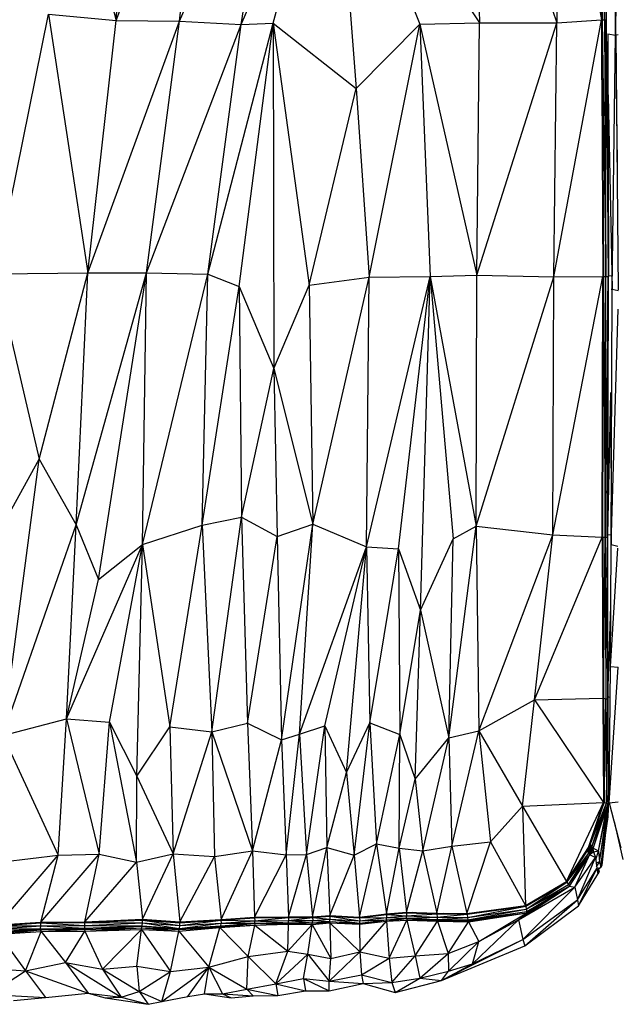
# Model space of a CAD drawing. Header units: millimetres. Extents: x 0 to 2209, y 0 to 979.
# Tile 10 of 27: x 863 to 1112, y 5 to 415. Entities that reach past the tile are written whole.
import ezdxf

# ---------------------------------------------------------------- set-up
doc = ezdxf.new("R2010")
doc.units = ezdxf.units.MM
doc.header["$MEASUREMENT"] = 0
doc.layers.add('Crea2D$visibili$tangenti', color=7, linetype='Continuous', true_color=0x000000)

msp = doc.modelspace()

# ---------------------------------------------------------------- linework, layer by layer
at = {"layer": 'Crea2D$visibili$tangenti'}
for p, q in [((902.88, 415.02), (910.79, 518.13)), ((1051.6, 517.77), (1086.55, 414.08)), ((1051.6, 517.77), (1054.31, 414.07)), ((1086.19, 518.61), (1105.2, 415.38)), ((1086.19, 518.61), (1086.55, 414.08)), ((1104.79, 521), (1105.2, 415.38)), ((1105.04, 521.02), (1105.4, 415.38)), ((1105.04, 521.02), (1106.42, 415.36)), ((1106.01, 521.02), (1106.42, 415.36)), ((1106.42, 415.36), (1106.78, 521.04)), ((1106.78, 521.04), (1107.14, 415.36)), ((877.12, 516.16), (902.88, 415.02)), ((902.88, 415.02), (941.34, 516.68)), ((929.24, 414.8), (941.34, 516.68)), ((1109.39, 516.15), (1110.99, 409.02)), ((1110.99, 408.98), (1111.16, 515.55)), ((1111.14, 408.96), (1111.16, 515.55)), ((1111.14, 408.96), (1111.21, 515.53)), ((1111.2, 409.08), (1112.1, 515.71)), ((1111.2, 409.08), (1111.21, 515.61)), ((929.24, 414.8), (970.98, 511.13)), ((954.99, 413.35), (970.98, 511.13)), ((954.99, 413.35), (993.87, 504.83)), ((968.27, 413.96), (993.87, 504.83)), ((993.87, 504.83), (1002.91, 386.69)), ((993.87, 504.83), (1029.43, 413.55)), ((993.87, 504.83), (1054.31, 414.07)), ((1111.14, 408.96), (1111.2, 445.35)), ((852.75, 309.52), (874.72, 417.66)), ((874.72, 417.66), (902.88, 415.02)), ((874.72, 417.66), (891.02, 309.82)), ((891.02, 309.82), (902.88, 415.02)), ((891.02, 309.82), (929.24, 414.8)), ((902.88, 415.02), (929.24, 414.8)), ((915.54, 309.85), (929.24, 414.8)), ((929.24, 414.8), (954.99, 413.35)), ((1085.37, 308.21), (1105.2, 415.38)), ((1086.55, 414.08), (1105.2, 415.38)), ((1105.2, 415.38), (1105.4, 415.38)), ((1105.2, 415.38), (1105.2, 415.38)), ((1105.2, 415.38), (1105.81, 308.39)), ((1105.34, 390.32), (1105.4, 415.38)), ((1105.4, 415.38), (1106.06, 308.39)), ((1105.4, 415.38), (1107.04, 308.35)), ((1105.4, 415.38), (1106.42, 415.36)), ((1106.42, 415.36), (1107.14, 415.36)), ((1106.42, 415.36), (1107.04, 308.35)), ((1107.04, 308.35), (1107.14, 415.36)), ((1107.14, 415.36), (1107.95, 308.35)), ((915.54, 309.85), (954.99, 413.35)), ((941.14, 309.32), (968.27, 413.96)), ((941.14, 309.32), (954.99, 413.35)), ((954.12, 304.22), (968.27, 413.96)), ((954.99, 413.35), (968.27, 413.96)), ((968.27, 413.96), (1002.91, 386.69)), ((968.27, 413.96), (968.68, 269.96)), ((968.27, 413.96), (983.29, 304.74)), ((1002.91, 386.69), (1029.43, 413.55)), ((1008.32, 308.08), (1029.43, 413.55)), ((1029.43, 413.55), (1054.31, 414.07)), ((1029.43, 413.55), (1033.72, 308.32)), ((1029.43, 413.55), (1053.29, 308.86)), ((1053.29, 308.86), (1086.55, 414.08)), ((1053.29, 308.86), (1054.31, 414.07)), ((1054.31, 414.07), (1086.55, 414.08)), ((1085.37, 308.21), (1086.55, 414.08)), ((1107.85, 409.51), (1110.99, 408.98)), ((1107.87, 409.51), (1108.11, 308.36)), ((1109.62, 303.03), (1110.99, 408.98)), ((1110.99, 408.98), (1111.57, 366.29)), ((1110.99, 408.98), (1111.66, 355.93)), ((1110.99, 408.98), (1111.14, 408.96)), ((1111.14, 408.96), (1111.2, 408.97)), ((1111.14, 408.96), (1111.34, 392.79)), ((1111.2, 409.08), (1112.14, 409.22)), ((1111.2, 409.08), (1112.12, 302.62)), ((983.29, 304.74), (1002.91, 386.69)), ((1002.91, 386.69), (1008.32, 308.08)), ((1107.93, 383.79), (1109.62, 303.03)), ((1108.04, 336.63), (1108.17, 356.01)), ((1107.65, 348.16), (1108.1, 308.81)), ((1107.68, 343.76), (1108.11, 308.36)), ((1107.84, 323.48), (1108, 308.35)), ((852.75, 309.52), (891.02, 309.82)), ((852.75, 309.52), (870.74, 232.25)), ((870.74, 232.25), (891.02, 309.82)), ((886.22, 204.83), (915.54, 309.85)), ((886.22, 204.83), (891.02, 309.82)), ((891.02, 309.82), (915.54, 309.85)), ((895.52, 181.97), (915.54, 309.85)), ((913.91, 196.58), (915.54, 309.85)), ((913.91, 196.58), (941.14, 309.32)), ((915.54, 309.85), (941.14, 309.32)), ((938.74, 204.66), (941.14, 309.32)), ((941.14, 309.32), (954.12, 304.22)), ((983.29, 304.74), (1008.32, 308.08)), ((984.82, 205.07), (1008.32, 308.08)), ((1007.3, 195.69), (1033.72, 308.32)), ((1007.3, 195.69), (1008.32, 308.08)), ((1008.32, 308.08), (1033.72, 308.32)), ((1020.54, 194.79), (1033.72, 308.32)), ((1029.73, 169.21), (1033.72, 308.32)), ((1033.72, 308.32), (1053.29, 308.86)), ((1033.72, 308.32), (1052.88, 204.21)), ((1033.72, 308.32), (1043.32, 199.04)), ((1052.88, 204.21), (1053.29, 308.86)), ((1052.88, 204.21), (1085.37, 308.21)), ((1053.29, 308.86), (1085.37, 308.21)), ((1084.86, 200.68), (1105.81, 308.39)), ((1084.86, 200.68), (1085.37, 308.21)), ((1085.37, 308.21), (1105.81, 308.39)), ((1105.5, 199.69), (1105.81, 308.39)), ((1105.73, 279.93), (1106.06, 308.39)), ((1105.76, 199.68), (1106.06, 308.39)), ((1105.81, 308.41), (1106.06, 308.39)), ((1105.81, 308.41), (1105.81, 308.39)), ((1106.06, 308.39), (1106.72, 199.87)), ((1106.06, 308.39), (1107.04, 308.35)), ((1106.73, 199.87), (1107.95, 308.35)), ((1106.73, 199.61), (1107.04, 308.35)), ((1107.04, 308.35), (1107.95, 308.35)), ((1107.6, 201.2), (1108.11, 308.36)), ((1107.6, 199.6), (1107.95, 308.35)), ((1107.6, 201.2), (1108, 308.35)), ((1107.84, 273), (1108, 308.35)), ((1107.85, 200.75), (1108.11, 308.36)), ((1107.88, 286.93), (1108, 308.35)), ((1107.95, 308.35), (1108, 308.35)), ((1108, 308.35), (1108.11, 308.36)), ((1108.1, 308.81), (1109.2, 308.58)), ((938.74, 204.66), (954.12, 304.22)), ((954.12, 304.22), (968.68, 269.96)), ((954.12, 304.22), (955.14, 208.04)), ((968.68, 269.96), (983.29, 304.74)), ((983.29, 304.74), (984.82, 205.07)), ((1109.24, 196.56), (1109.62, 303.03)), ((1109.25, 303.04), (1109.62, 303.03)), ((1109.62, 303.03), (1112.12, 302.47)), ((1109.24, 196.56), (1112.11, 294.78)), ((955.14, 208.04), (968.68, 269.96)), ((968.68, 269.96), (970.06, 199.94)), ((968.68, 269.96), (984.82, 205.07)), ((1107.85, 200.75), (1109.06, 260.03)), ((1109.06, 260.03), (1109.24, 196.56)), ((854.85, 203.1), (870.74, 232.25)), ((855.61, 116.94), (870.74, 232.25)), ((870.74, 232.25), (886.22, 204.83)), ((938.74, 204.66), (955.14, 208.04)), ((942.83, 118.58), (955.14, 208.04)), ((955.14, 208.04), (970.06, 199.94)), ((955.14, 208.04), (957.59, 122.19)), ((855.61, 116.94), (886.22, 204.83)), ((882.18, 123.93), (886.22, 204.83)), ((886.22, 204.83), (895.52, 181.97)), ((913.91, 196.58), (938.74, 204.66)), ((925.25, 120.61), (938.74, 204.66)), ((938.74, 204.66), (942.83, 118.58)), ((970.06, 199.94), (984.82, 205.07)), ((971.75, 115.14), (984.82, 205.07)), ((979.25, 117.54), (984.82, 205.07)), ((984.82, 205.07), (1007.3, 195.69)), ((1041.59, 115.96), (1052.88, 204.21)), ((1043.32, 199.04), (1052.88, 204.21)), ((1052.88, 204.21), (1054.05, 118.91)), ((1052.88, 204.21), (1084.86, 200.68)), ((957.59, 122.19), (970.06, 199.94)), ((970.06, 199.94), (971.75, 115.14)), ((1029.73, 169.21), (1043.32, 199.04)), ((1041.59, 115.96), (1043.32, 199.04)), ((1054.05, 118.91), (1084.86, 200.68)), ((1077.2, 131.93), (1084.86, 200.68)), ((1077.2, 131.93), (1105.5, 199.69)), ((1084.86, 200.68), (1105.5, 199.69)), ((1105.5, 199.7), (1105.76, 199.68)), ((1105.5, 199.69), (1105.81, 132.55)), ((1105.76, 199.68), (1106.06, 132.5)), ((1105.76, 199.68), (1106.73, 199.61)), ((1106.06, 132.5), (1106.73, 199.61)), ((1106.73, 199.61), (1107.6, 199.6)), ((1106.73, 199.61), (1107.8, 132.24)), ((1106.73, 199.61), (1107.04, 132.32)), ((1107.6, 199.66), (1107.85, 200.75)), ((1107.6, 199.6), (1107.8, 132.24)), ((1107.74, 151.67), (1107.85, 200.75)), ((1107.85, 200.75), (1109.19, 200.64)), ((1107.85, 133.24), (1107.85, 199.87)), ((882.18, 123.93), (913.91, 196.58)), ((895.52, 181.97), (913.91, 196.58)), ((900.06, 122.55), (913.91, 196.58)), ((911.51, 100), (913.91, 196.58)), ((913.91, 196.58), (925.25, 120.61)), ((979.25, 117.54), (1007.3, 195.69)), ((989.93, 121.08), (1007.3, 195.69)), ((998.93, 101.5), (1007.3, 195.69)), ((1007.3, 195.69), (1020.54, 194.79)), ((1007.3, 195.69), (1008.68, 122.32)), ((1008.68, 122.32), (1020.54, 194.79)), ((1020.54, 194.79), (1021.1, 117.44)), ((1020.54, 194.79), (1029.73, 169.21)), ((1108.92, 145.71), (1109.24, 196.56)), ((1108.92, 145.71), (1111.96, 195.12)), ((1109.19, 196.64), (1109.24, 196.56)), ((1109.24, 196.56), (1111.96, 195.88)), ((882.18, 123.93), (895.52, 181.97)), ((1021.1, 117.44), (1029.73, 169.21)), ((1027.59, 98.75), (1029.73, 169.21)), ((1029.73, 169.21), (1041.59, 115.96)), ((1107.85, 133.24), (1109.08, 170.86)), ((1105.73, 150.13), (1106.06, 132.5)), ((1108.39, 88.97), (1108.92, 145.71)), ((1108.39, 88.97), (1112.16, 145.52)), ((1108.92, 145.71), (1112.16, 145.52)), ((1054.05, 118.91), (1077.2, 131.93)), ((1072.29, 87.54), (1077.2, 131.93)), ((1077.2, 131.93), (1105.81, 132.55)), ((1077.2, 131.93), (1106.01, 89.11)), ((1105.81, 132.57), (1106.06, 132.5)), ((1105.81, 132.55), (1106.01, 89.11)), ((1105.86, 121.77), (1106.06, 132.5)), ((1106.06, 132.5), (1106.27, 89.05)), ((1106.06, 132.5), (1107.04, 132.32)), ((1106.27, 89.05), (1107.04, 132.32)), ((1107.04, 132.32), (1107.8, 132.24)), ((1107.04, 132.32), (1107.24, 88.77)), ((1107.24, 88.77), (1107.8, 132.24)), ((1107.8, 132.95), (1107.85, 133.24)), ((1107.8, 132.24), (1107.95, 88.68)), ((1107.84, 121.55), (1107.85, 133.24)), ((1107.85, 133.24), (1107.88, 109.97)), ((1107.85, 133.24), (1108.8, 132.84)), ((855.61, 116.94), (882.18, 123.93)), ((878.66, 67.07), (882.18, 123.93)), ((882.18, 123.93), (895.77, 67.46)), ((882.18, 123.93), (900.06, 122.55)), ((895.77, 67.46), (900.06, 122.55)), ((900.06, 122.55), (911.41, 64.18)), ((900.06, 122.55), (911.51, 100)), ((911.51, 100), (925.25, 120.61)), ((925.25, 120.61), (926.68, 67.64)), ((925.25, 120.61), (942.83, 118.58)), ((942.83, 118.58), (957.59, 122.19)), ((957.59, 122.19), (971.75, 115.14)), ((957.59, 122.19), (959.69, 68.91)), ((979.25, 117.54), (989.93, 121.08)), ((982.27, 67.33), (989.93, 121.08)), ((989.93, 121.08), (998.93, 101.5)), ((989.93, 121.08), (990.75, 70.3)), ((998.93, 101.5), (1008.68, 122.32)), ((1002.14, 67.05), (1008.68, 122.32)), ((1008.68, 122.32), (1011.44, 71.77)), ((1008.68, 122.32), (1021.1, 117.44)), ((855.61, 116.94), (878.66, 67.07)), ((926.68, 67.64), (942.83, 118.58)), ((942.83, 118.58), (943.9, 66.55)), ((942.83, 118.58), (959.69, 68.91)), ((959.69, 68.91), (971.75, 115.14)), ((971.75, 115.14), (979.25, 117.54)), ((971.75, 115.14), (973.79, 67.25)), ((973.79, 67.25), (979.25, 117.54)), ((979.25, 117.54), (982.27, 67.33)), ((1011.44, 71.77), (1021.1, 117.44)), ((1020.89, 69.97), (1021.1, 117.44)), ((1021.1, 117.44), (1027.59, 98.75)), ((1027.59, 98.75), (1041.59, 115.96)), ((1030.7, 68.88), (1041.59, 115.96)), ((1041.59, 115.96), (1054.05, 118.91)), ((1041.59, 115.96), (1042.76, 70.85)), ((1042.76, 70.85), (1054.05, 118.91)), ((1054.05, 118.91), (1072.29, 87.54)), ((1054.05, 118.91), (1058.86, 72.68)), ((911.41, 64.18), (911.51, 100)), ((911.51, 100), (926.68, 67.64)), ((990.75, 70.3), (998.93, 101.5)), ((998.93, 101.5), (1002.14, 67.05)), ((1020.89, 69.97), (1027.59, 98.75)), ((1027.59, 98.75), (1030.7, 68.88)), ((1107.95, 90.52), (1108.51, 102.06)), ((1107.95, 89.28), (1108.5, 100.86)), ((1107.9, 86.64), (1108.47, 97)), ((1107.9, 86.64), (1108.45, 95.69)), ((1107.95, 89.13), (1108.48, 98.47)), ((1107.9, 85.21), (1108.44, 94.34)), ((1107.9, 83.11), (1108.38, 93.35)), ((1058.86, 72.68), (1072.29, 87.54)), ((1072.29, 87.54), (1106.01, 89.11)), ((1072.29, 87.54), (1090.53, 56.1)), ((1072.29, 87.54), (1073.47, 46.16)), ((1090.53, 56.1), (1106.01, 89.11)), ((1099.83, 70.25), (1106.01, 89.11)), ((1100.5, 71.58), (1106.27, 89.05)), ((1100.5, 71.58), (1107.24, 88.77)), ((1100.8, 73.2), (1106.23, 88.95)), ((1101.21, 70.64), (1107.24, 88.77)), ((1101.21, 70.64), (1107.95, 88.68)), ((1101.67, 69.91), (1107.95, 88.68)), ((1103.87, 68.85), (1107.9, 88.25)), ((1103.87, 68.85), (1107.4, 87.02)), ((1104.38, 64.35), (1107.9, 88.25)), ((1104.38, 64.35), (1107.9, 86.64)), ((1104.84, 61.99), (1107.9, 86.64)), ((1105.45, 62.94), (1107.9, 86.64)), ((1106.01, 89.15), (1106.27, 89.05)), ((1106.27, 89.05), (1107.24, 88.77)), ((1107.24, 88.77), (1107.95, 88.68)), ((1107.9, 88.25), (1107.92, 88.58)), ((1107.9, 88.25), (1107.92, 88.57)), ((1107.9, 88.25), (1107.9, 88.52)), ((1107.9, 86.64), (1107.9, 88.25)), ((1107.9, 85.21), (1107.9, 86.64)), ((1108.39, 88.97), (1112.15, 89.3)), ((1108.39, 88.97), (1113.3, 70.14)), ((1105.45, 62.94), (1107.9, 85.21)), ((1106.63, 73.65), (1107.9, 83.11)), ((1107.9, 83.11), (1107.9, 85.21)), ((1110.43, 81.13), (1114.03, 65.23)), ((982.27, 67.33), (990.75, 70.3)), ((984.72, 41.41), (990.75, 70.3)), ((990.75, 70.3), (1002.14, 67.05)), ((990.75, 70.3), (991.93, 41.97)), ((1002.14, 67.05), (1011.44, 71.77)), ((1004.34, 41.25), (1011.44, 71.77)), ((1011.44, 71.77), (1015.53, 42.69)), ((1011.44, 71.77), (1020.89, 69.97)), ((1015.53, 42.69), (1020.89, 69.97)), ((1020.89, 69.97), (1030.7, 68.88)), ((1020.89, 69.97), (1023.96, 43.38)), ((1030.7, 68.88), (1042.76, 70.85)), ((1036.58, 42.89), (1042.76, 70.85)), ((1042.76, 70.85), (1058.86, 72.68)), ((1042.76, 70.85), (1049.1, 42.75)), ((1049.1, 42.75), (1058.86, 72.68)), ((1058.86, 72.68), (1073.47, 46.16)), ((1090.54, 56.11), (1099.83, 70.25)), ((1099.17, 68.82), (1099.69, 70.04)), ((1099.17, 68.82), (1100.04, 69.99)), ((1099.8, 70.21), (1100.04, 69.99)), ((1099.88, 67.88), (1100.04, 69.99)), ((1099.91, 70.48), (1100.5, 71.58)), ((1100.04, 69.99), (1100.5, 71.58)), ((1100.04, 69.99), (1100.6, 69.21)), ((1100.5, 71.58), (1100.6, 69.21)), ((1100.5, 71.58), (1101.21, 70.64)), ((1100.6, 69.21), (1101.21, 70.64)), ((1101.11, 68.5), (1101.21, 70.64)), ((1101.11, 68.5), (1101.67, 69.91)), ((1101.21, 70.64), (1101.67, 69.91)), ((1101.62, 69.8), (1101.87, 68.44)), ((1101.71, 70.02), (1103.87, 68.85)), ((853.77, 37.99), (878.66, 67.07)), ((855.61, 64.27), (878.66, 67.07)), ((871.45, 39.14), (895.77, 67.46)), ((871.45, 39.14), (878.66, 67.07)), ((878.66, 67.07), (895.77, 67.46)), ((889.89, 39.33), (895.77, 67.46)), ((895.77, 67.46), (911.41, 64.18)), ((911.41, 64.18), (926.68, 67.64)), ((913.86, 40.38), (926.68, 67.64)), ((926.68, 67.64), (929.44, 39.27)), ((926.68, 67.64), (943.9, 66.55)), ((929.44, 39.27), (943.9, 66.55)), ((943.9, 66.55), (959.69, 68.91)), ((943.9, 66.55), (946.61, 40.29)), ((946.61, 40.29), (959.69, 68.91)), ((959.69, 68.91), (973.79, 67.25)), ((959.69, 68.91), (960.55, 41.27)), ((960.55, 41.27), (973.79, 67.25)), ((973.79, 67.25), (982.27, 67.33)), ((973.79, 67.25), (974.66, 41.39)), ((974.66, 41.39), (982.27, 67.33)), ((982.27, 67.33), (984.72, 41.41)), ((991.93, 41.97), (1002.14, 67.05)), ((1002.14, 67.05), (1004.34, 41.25)), ((1023.96, 43.38), (1030.7, 68.88)), ((1030.7, 68.88), (1036.58, 42.89)), ((1090.73, 55.83), (1099.17, 68.82)), ((1090.73, 55.83), (1099.88, 67.88)), ((1091.4, 54.88), (1099.88, 67.88)), ((1091.4, 54.88), (1100.39, 67.21)), ((1091.91, 54.18), (1100.39, 67.21)), ((1094.06, 53.77), (1099.78, 66.27)), ((1094.06, 53.77), (1102.64, 66.13)), ((1095.13, 48.44), (1102.64, 66.13)), ((1097.01, 65.96), (1099.17, 68.82)), ((1099.17, 68.82), (1099.88, 67.88)), ((1099.88, 67.88), (1100.6, 69.21)), ((1099.88, 67.88), (1100.39, 67.21)), ((1100.39, 67.21), (1100.6, 69.21)), ((1100.39, 67.21), (1101.11, 68.5)), ((1100.44, 67.3), (1102.64, 66.13)), ((1100.6, 69.21), (1101.11, 68.5)), ((1100.6, 67.59), (1101.87, 68.44)), ((1101.18, 68.69), (1101.87, 68.44)), ((1101.87, 68.44), (1103.87, 68.85)), ((1101.87, 68.44), (1102.64, 66.13)), ((1102.64, 66.13), (1103.25, 61.55)), ((1102.77, 65.18), (1103.87, 68.85)), ((1103.87, 68.85), (1104.38, 64.35)), ((889.89, 39.33), (911.41, 64.18)), ((911.41, 64.18), (913.86, 40.38)), ((1102.92, 64.03), (1104.38, 64.35)), ((1103.17, 62.17), (1104.38, 64.35)), ((1103.24, 61.66), (1104.84, 61.99)), ((1103.73, 61.76), (1104.27, 60.16)), ((1103.93, 61.16), (1104.82, 61.99)), ((1104.38, 64.35), (1104.84, 61.99)), ((1104.84, 61.99), (1105.45, 62.94)), ((1104.85, 62.02), (1105.09, 62.24)), ((1104.98, 62.22), (1105.09, 62.24)), ((1105.09, 62.24), (1105.45, 62.94)), ((1095.13, 48.44), (1103.25, 61.55)), ((1095.59, 45.99), (1103.25, 61.55)), ((1095.59, 45.99), (1103.66, 59.19)), ((1103.25, 61.55), (1103.66, 59.19)), ((1103.33, 61.1), (1104.27, 60.16)), ((1103.66, 59.19), (1104.27, 60.16)), ((1103.66, 59.19), (1103.87, 59.49)), ((1103.87, 59.49), (1104.27, 60.16)), ((1070.66, 40.1), (1091.91, 54.18)), ((1070.66, 40.1), (1094.06, 53.77)), ((1072.34, 31.94), (1094.06, 53.77)), ((1073.47, 46.16), (1090.53, 56.1)), ((1073.62, 45.86), (1090.73, 55.83)), ((1073.82, 44.61), (1090.73, 55.83)), ((1073.82, 44.61), (1091.4, 54.88)), ((1073.82, 44.61), (1091.91, 54.18)), ((1074.03, 43.04), (1091.91, 54.18)), ((1074.08, 43.57), (1091.91, 54.18)), ((1074.45, 43.33), (1091.91, 54.18)), ((1086.05, 53.49), (1090.73, 55.83)), ((1090.54, 56.11), (1090.73, 55.83)), ((1090.73, 55.83), (1091.4, 54.88)), ((1091.4, 54.88), (1091.91, 54.18)), ((1091.91, 54.18), (1094.06, 53.77)), ((1094.06, 53.77), (1095.13, 48.44)), ((1074.13, 43.13), (1089.79, 52.91)), ((1049.1, 42.75), (1073.47, 46.16)), ((1049.15, 42.44), (1073.62, 45.86)), ((1049.3, 41.16), (1073.62, 45.86)), ((1072.34, 31.94), (1095.13, 48.44)), ((1073.21, 29.36), (1095.13, 48.44)), ((1073.21, 29.36), (1095.59, 45.99)), ((1073.54, 46.2), (1073.62, 45.86)), ((1073.62, 45.86), (1073.82, 44.61)), ((1095.13, 48.44), (1095.59, 45.99)), ((946.61, 40.29), (960.55, 41.27)), ((957.74, 41.07), (960.61, 40.99)), ((960.55, 41.27), (974.66, 41.39)), ((960.58, 41.27), (960.61, 40.99)), ((960.61, 40.99), (963.28, 41.29)), ((960.61, 40.99), (974.71, 41.11)), ((960.66, 39.72), (974.71, 41.11)), ((974.66, 41.39), (984.72, 41.41)), ((974.66, 41.39), (974.68, 41.4)), ((974.68, 41.39), (974.71, 41.11)), ((974.71, 41.11), (976.56, 41.4)), ((974.71, 41.11), (984.72, 41.13)), ((974.71, 41.11), (974.76, 39.86)), ((974.76, 39.86), (984.72, 41.13)), ((984.69, 41.41), (984.72, 41.13)), ((984.72, 41.41), (991.93, 41.97)), ((984.72, 41.13), (991.93, 41.71)), ((984.72, 41.13), (986.01, 41.51)), ((984.72, 41.13), (984.82, 39.86)), ((984.72, 41.13), (991.98, 40.44)), ((991.9, 41.97), (991.93, 41.71)), ((991.93, 41.97), (1004.34, 41.25)), ((991.93, 41.71), (994.09, 41.85)), ((991.93, 41.71), (1004.34, 40.97)), ((991.93, 41.71), (1004.39, 39.71)), ((991.93, 41.71), (991.98, 40.44)), ((1004.31, 41.26), (1004.34, 40.97)), ((1004.34, 41.25), (1015.53, 42.69)), ((1004.34, 40.97), (1015.53, 42.43)), ((1004.34, 40.97), (1006.4, 41.52)), ((1004.34, 40.97), (1015.58, 41.14)), ((1004.39, 39.71), (1015.58, 41.14)), ((1015.5, 42.69), (1015.53, 42.43)), ((1015.53, 42.69), (1023.96, 43.38)), ((1015.53, 42.43), (1023.91, 43.1)), ((1015.53, 42.43), (1017.08, 42.82)), ((1015.53, 42.43), (1023.96, 41.83)), ((1015.53, 42.43), (1015.58, 41.14)), ((1015.58, 41.14), (1023.96, 41.83)), ((1015.58, 41.14), (1023.96, 40.85)), ((1015.58, 40.19), (1015.58, 41.14)), ((1023.89, 43.37), (1023.91, 43.1)), ((1023.91, 43.1), (1026.52, 43.28)), ((1023.91, 43.1), (1023.96, 41.83)), ((1023.91, 43.1), (1036.58, 42.58)), ((1023.96, 43.38), (1036.58, 42.89)), ((1023.96, 41.83), (1036.58, 42.58)), ((1023.96, 40.85), (1023.96, 41.83)), ((1023.96, 41.83), (1036.68, 41.32)), ((1023.96, 40.85), (1036.68, 41.32)), ((1036.53, 42.9), (1036.58, 42.58)), ((1036.58, 42.89), (1049.1, 42.75)), ((1036.58, 42.58), (1039.46, 42.86)), ((1036.58, 42.58), (1049.15, 42.44)), ((1036.58, 42.58), (1036.68, 41.32)), ((1036.68, 41.32), (1049.15, 42.44)), ((1036.68, 41.32), (1036.73, 40.29)), ((1036.68, 41.32), (1049.3, 41.16)), ((1036.73, 40.29), (1049.3, 41.16)), ((1049.1, 42.75), (1049.15, 42.44)), ((1049.15, 42.44), (1055.11, 43.59)), ((1049.15, 42.44), (1049.3, 41.16)), ((1049.3, 41.16), (1073.82, 44.61)), ((1049.3, 41.16), (1049.45, 40.11)), ((1049.45, 40.11), (1073.82, 44.61)), ((1049.45, 40.11), (1074.08, 43.57)), ((1049.5, 39.69), (1074.13, 43.13)), ((1049.5, 39.69), (1069.39, 42.91)), ((1049.71, 39.3), (1074.13, 43.13)), ((1049.84, 39.32), (1074.03, 43.04)), ((1054, 31.14), (1074.03, 43.04)), ((1070.66, 40.1), (1074.03, 43.04)), ((1073.82, 44.61), (1074.08, 43.57)), ((1074.03, 43.04), (1074.13, 43.13)), ((1074.13, 43.13), (1074.13, 43.6)), ((853.72, 37.69), (871.45, 38.83)), ((853.72, 37.69), (871.45, 37.6)), ((853.77, 37.99), (871.45, 39.14)), ((853.77, 36.44), (871.45, 37.6)), ((867.38, 38.88), (871.45, 38.83)), ((871.35, 36.44), (871.45, 37.6)), ((871.42, 39.14), (871.45, 38.83)), ((871.45, 39.14), (889.89, 39.33)), ((871.45, 38.83), (875.71, 39.19)), ((871.45, 38.83), (889.89, 39.02)), ((871.45, 38.83), (889.89, 37.79)), ((871.45, 37.6), (871.45, 38.83)), ((871.45, 37.6), (889.89, 37.79)), ((871.45, 37.6), (889.79, 36.63)), ((889.64, 36.57), (913.6, 37.52)), ((889.79, 36.63), (889.89, 37.79)), ((889.79, 36.63), (913.75, 37.64)), ((889.79, 36.63), (913.6, 37.52)), ((889.87, 39.33), (889.89, 39.02)), ((889.89, 39.33), (913.86, 40.38)), ((889.89, 39.02), (913.86, 40.07)), ((889.89, 39.02), (895.56, 39.58)), ((889.89, 39.02), (913.86, 38.83)), ((889.89, 37.79), (889.89, 39.02)), ((889.89, 37.79), (913.86, 38.83)), ((889.89, 37.79), (913.75, 37.64)), ((913.6, 37.52), (913.75, 37.64)), ((913.6, 37.52), (929.13, 36.54)), ((913.6, 36.75), (913.6, 37.52)), ((913.75, 37.64), (913.86, 38.83)), ((913.75, 37.64), (929.18, 36.54)), ((913.75, 37.64), (929.34, 36.57)), ((913.83, 40.38), (913.86, 40.07)), ((913.86, 40.38), (929.44, 39.27)), ((913.86, 40.07), (917.43, 40.12)), ((913.86, 40.07), (929.44, 37.72)), ((913.86, 40.07), (929.44, 38.96)), ((913.86, 38.83), (913.86, 40.07)), ((913.86, 38.83), (929.34, 36.57)), ((913.86, 38.83), (929.44, 37.72)), ((915.14, 37.42), (929.13, 36.11)), ((929.13, 36.11), (942.46, 37.38)), ((929.13, 36.11), (946.3, 37.35)), ((929.18, 36.54), (946.34, 37.63)), ((929.34, 36.57), (946.61, 38.74)), ((929.34, 36.57), (929.44, 37.72)), ((929.34, 36.57), (946.55, 37.64)), ((929.41, 39.27), (929.44, 38.96)), ((929.44, 39.27), (946.61, 40.29)), ((929.44, 38.96), (946.55, 39.99)), ((929.44, 37.72), (946.55, 39.99)), ((929.44, 38.96), (933.16, 39.49)), ((929.44, 37.72), (929.44, 38.96)), ((929.44, 37.72), (946.61, 38.74)), ((946.15, 36.89), (960.71, 37.88)), ((946.15, 36.89), (946.3, 37.35)), ((946.3, 37.35), (960.55, 38.57)), ((946.3, 37.35), (960.71, 37.88)), ((946.3, 37.35), (946.34, 37.63)), ((946.53, 40.28), (946.55, 39.99)), ((946.55, 39.99), (960.61, 40.99)), ((946.55, 39.99), (946.61, 38.74)), ((946.55, 39.99), (960.66, 39.72)), ((946.55, 37.64), (946.61, 38.74)), ((946.55, 37.64), (960.66, 38.71)), ((946.61, 38.74), (960.66, 39.72)), ((946.61, 38.74), (960.66, 38.71)), ((953.22, 38.15), (960.55, 38.57)), ((957.85, 24.83), (960.71, 37.88)), ((960.55, 38.57), (974.66, 38.72)), ((960.55, 38.57), (960.57, 38.7)), ((960.55, 38.57), (960.71, 37.88)), ((960.61, 40.99), (960.66, 39.72)), ((960.66, 39.72), (974.76, 39.86)), ((960.66, 39.72), (974.76, 38.83)), ((960.66, 38.71), (960.66, 39.72)), ((960.66, 38.71), (974.76, 38.83)), ((960.71, 37.88), (974.66, 38.72)), ((960.71, 37.88), (974.66, 38.32)), ((960.71, 37.88), (974.4, 27.07)), ((969.77, 38.79), (974.66, 38.72)), ((974.4, 27.07), (974.66, 38.32)), ((974.4, 27.07), (984.57, 38.19)), ((974.66, 38.72), (984.72, 38.88)), ((974.66, 38.72), (974.66, 38.83)), ((974.66, 38.72), (984.57, 38.19)), ((974.66, 38.32), (974.66, 38.72)), ((974.66, 38.32), (984.57, 38.19)), ((974.76, 39.86), (984.77, 38.88)), ((974.76, 39.86), (984.82, 39.86)), ((974.76, 38.83), (974.76, 39.86)), ((974.76, 38.83), (984.77, 38.88)), ((982.78, 25.8), (984.57, 38.19)), ((984.57, 38.19), (984.72, 38.88)), ((984.57, 38.19), (991.93, 38.85)), ((984.57, 38.19), (992.44, 23.97)), ((984.77, 38.88), (984.82, 39.86)), ((984.77, 38.88), (991.98, 39.47)), ((984.77, 38.88), (991.93, 38.85)), ((984.82, 39.86), (991.98, 40.44)), ((984.82, 39.86), (991.98, 39.47)), ((991.88, 39.46), (991.93, 38.85)), ((991.93, 38.85), (1004.44, 26.8)), ((991.93, 38.85), (992.44, 23.97)), ((991.93, 38.85), (1004.34, 38.36)), ((991.98, 40.44), (1004.39, 38.77)), ((991.98, 40.44), (1004.39, 39.71)), ((991.98, 39.47), (991.98, 40.44)), ((991.98, 39.47), (1004.39, 38.77)), ((993.01, 39.41), (1004.34, 38.36)), ((1004.34, 40.97), (1004.39, 39.71)), ((1004.34, 38.36), (1015.35, 40.16)), ((1004.34, 38.36), (1015.53, 39.54)), ((1004.34, 38.36), (1004.34, 38.77)), ((1004.34, 38.36), (1004.44, 26.8)), ((1004.39, 39.71), (1015.58, 40.19)), ((1004.39, 38.77), (1015.58, 40.19)), ((1004.39, 38.77), (1004.39, 39.71)), ((1004.44, 26.8), (1015.53, 39.54)), ((1015.53, 39.54), (1023.91, 40.72)), ((1015.53, 39.54), (1015.53, 40.18)), ((1015.53, 39.54), (1024.06, 40.04)), ((1015.53, 39.54), (1016.7, 24.14)), ((1015.58, 40.19), (1023.96, 40.85)), ((1015.8, 40.21), (1023.91, 40.72)), ((1016.7, 24.14), (1024.06, 40.04)), ((1021.51, 40.66), (1023.91, 40.72)), ((1023.91, 40.72), (1023.91, 40.84)), ((1023.91, 40.72), (1036.73, 40)), ((1023.91, 40.72), (1024.06, 40.04)), ((1023.96, 40.85), (1036.73, 40.29)), ((1024.06, 40.04), (1027.48, 25.14)), ((1024.06, 40.04), (1036.73, 40)), ((1024.1, 40.03), (1036.89, 39.57)), ((1027.48, 25.14), (1036.89, 39.57)), ((1029.71, 40.59), (1036.73, 40)), ((1036.73, 40), (1036.73, 40.29)), ((1036.73, 40.29), (1049.45, 40.11)), ((1036.73, 40), (1036.89, 39.57)), ((1036.73, 40), (1049.5, 39.69)), ((1036.89, 39.57), (1049.5, 39.69)), ((1036.89, 39.57), (1041.23, 26.13)), ((1036.89, 39.57), (1049.71, 39.3)), ((1040.44, 40.24), (1049.5, 39.69)), ((1041.23, 26.13), (1049.71, 39.3)), ((1049.46, 40.11), (1049.5, 39.69)), ((1049.5, 39.69), (1049.71, 39.3)), ((1049.71, 39.3), (1054, 31.14)), ((1051.45, 21.86), (1070.66, 40.1)), ((1054, 31.14), (1070.66, 40.1)), ((1070.66, 40.1), (1072.34, 31.94)), ((853.47, 34.86), (871.2, 35.97)), ((853.52, 35.27), (871.14, 36.39)), ((853.67, 35.3), (871.35, 36.44)), ((853.67, 35.3), (871.14, 36.39)), ((853.77, 36.44), (871.35, 36.44)), ((853.88, 34.19), (871.2, 35.97)), ((853.88, 34.19), (871.61, 35.22)), ((853.88, 34.19), (865.17, 18.89)), ((855.27, 35.38), (871.2, 35.97)), ((865.17, 18.89), (871.61, 35.22)), ((871.14, 36.39), (871.35, 36.44)), ((871.15, 36.39), (889.64, 36.57)), ((871.15, 36.4), (871.2, 35.97)), ((871.2, 35.97), (889.64, 36.13)), ((871.2, 35.97), (871.61, 35.22)), ((871.35, 36.44), (889.79, 36.63)), ((871.35, 36.44), (889.64, 36.57)), ((871.61, 35.22), (889.64, 36.13)), ((871.61, 35.22), (889.89, 35.41)), ((871.61, 35.22), (881.77, 22.29)), ((872.9, 36.41), (889.64, 36.13)), ((881.77, 22.29), (889.89, 35.41)), ((889.64, 36.13), (913.6, 36.75)), ((889.64, 36.57), (889.79, 36.63)), ((889.64, 36.13), (889.64, 36.57)), ((889.64, 36.13), (889.89, 35.41)), ((889.89, 35.41), (913.6, 36.75)), ((889.89, 35.41), (913.5, 36.11)), ((889.89, 35.41), (897.25, 19.6)), ((890.58, 36.6), (913.6, 36.75)), ((897.25, 19.6), (913.5, 36.11)), ((911.56, 20.8), (913.5, 36.11)), ((913.5, 36.11), (913.6, 36.75)), ((913.5, 36.11), (925.56, 18.63)), ((913.5, 36.11), (928.98, 35.41)), ((913.6, 36.75), (928.98, 35.41)), ((913.6, 36.75), (929.13, 36.11)), ((925.56, 18.63), (928.98, 35.41)), ((928.98, 35.41), (946.15, 36.89)), ((928.98, 35.41), (929.13, 36.11)), ((928.98, 35.41), (941.5, 20.41)), ((929.13, 36.11), (946.15, 36.89)), ((929.13, 36.11), (929.13, 36.54)), ((929.18, 36.54), (929.34, 36.57)), ((941.5, 20.41), (946.15, 36.89)), ((946.15, 36.89), (957.85, 24.83)), ((1038.52, 14.89), (1072.34, 31.94)), ((1038.52, 14.89), (1073.21, 29.36)), ((1041.23, 26.13), (1054, 31.14)), ((1041.48, 18.71), (1054, 31.14)), ((1051.45, 21.86), (1072.34, 31.94)), ((1051.45, 21.86), (1054, 31.14)), ((1072.34, 31.94), (1073.21, 29.36)), ((941.5, 20.41), (957.85, 24.83)), ((957.34, 11.25), (957.85, 24.83)), ((957.85, 24.83), (974.4, 27.07)), ((957.85, 24.83), (969.5, 13.41)), ((969.5, 13.41), (974.4, 27.07)), ((969.5, 13.41), (982.78, 25.8)), ((974.4, 27.07), (982.78, 25.8)), ((980.94, 15.72), (982.78, 25.8)), ((982.78, 25.8), (991.62, 14.57)), ((982.78, 25.8), (992.44, 23.97)), ((991.62, 14.57), (1004.44, 26.8)), ((992.44, 23.97), (1004.44, 26.8)), ((1004.44, 26.8), (1016.7, 24.14)), ((1004.44, 26.8), (1005.21, 17.24)), ((1016.7, 24.14), (1027.48, 25.14)), ((1017.83, 13.96), (1027.48, 25.14)), ((1027.48, 25.14), (1041.23, 26.13)), ((1027.48, 25.14), (1029.48, 15.83)), ((1029.48, 15.83), (1041.23, 26.13)), ((1041.23, 26.13), (1041.48, 18.71)), ((865.17, 18.89), (881.77, 22.29)), ((881.77, 22.29), (897.25, 19.6)), ((881.77, 22.29), (905.02, 7.97)), ((881.77, 22.29), (891.28, 9.52)), ((897.25, 19.6), (911.56, 20.8)), ((911.56, 20.8), (912.48, 10.32)), ((911.56, 20.8), (925.56, 18.63)), ((991.62, 14.57), (992.44, 23.97)), ((1005.21, 17.24), (1016.7, 24.14)), ((1016.7, 24.14), (1017.83, 13.96)), ((1038.52, 14.89), (1051.45, 21.86)), ((1041.48, 18.71), (1051.45, 21.86)), ((848.1, 20.1), (865.17, 18.89)), ((849.84, 9.02), (865.17, 18.89)), ((865.17, 18.89), (891.28, 9.52)), ((865.17, 18.89), (873.45, 7.79)), ((897.25, 19.6), (912.48, 10.32)), ((897.25, 19.6), (905.02, 7.97)), ((912.48, 10.32), (925.56, 18.63)), ((921.88, 6.04), (941.5, 20.41)), ((921.88, 6.04), (925.56, 18.63)), ((925.56, 18.63), (941.5, 20.41)), ((932.71, 8.16), (941.5, 20.41)), ((939.71, 9.32), (941.5, 20.41)), ((941.5, 20.41), (957.34, 11.25)), ((941.5, 20.41), (947.27, 9.36)), ((991.62, 14.57), (1005.21, 17.24)), ((1005.21, 17.24), (1017.83, 13.96)), ((1005.21, 17.24), (1005.87, 13.6)), ((1029.48, 15.83), (1041.48, 18.71)), ((1038.52, 14.89), (1041.48, 18.71)), ((957.34, 11.25), (969.5, 13.41)), ((969.5, 13.41), (980.94, 15.72)), ((969.5, 13.41), (981.81, 10.5)), ((969.5, 13.41), (970.31, 8.54)), ((980.94, 15.72), (991.62, 10.61)), ((980.94, 15.72), (991.62, 14.57)), ((980.94, 15.72), (981.81, 10.5)), ((991.62, 14.57), (1005.87, 13.6)), ((991.62, 10.61), (991.62, 14.57)), ((991.62, 10.61), (1005.87, 13.6)), ((1005.87, 13.6), (1017.83, 13.96)), ((1005.87, 13.6), (1019.16, 9.83)), ((1017.83, 13.96), (1029.48, 15.83)), ((1017.83, 13.96), (1019.16, 9.83)), ((1019.16, 9.83), (1029.48, 15.83)), ((1019.16, 9.83), (1038.52, 14.89)), ((1029.48, 15.83), (1038.52, 14.89)), ((849.84, 9.02), (873.45, 7.79)), ((873.45, 7.79), (891.28, 9.52)), ((891.28, 9.52), (898.32, 7.6)), ((891.28, 9.52), (905.02, 7.97)), ((905.02, 7.97), (912.48, 10.32)), ((912.48, 10.32), (916.21, 4.93)), ((912.48, 10.32), (921.88, 6.04)), ((932.71, 8.16), (939.71, 9.32)), ((939.71, 9.32), (947.27, 9.36)), ((939.71, 9.32), (950.8, 7.61)), ((947.27, 9.36), (957.34, 11.25)), ((947.27, 9.36), (959.94, 8.52)), ((947.27, 9.36), (950.8, 7.61)), ((950.8, 7.61), (959.94, 8.52)), ((957.34, 11.25), (959.94, 8.52)), ((957.34, 11.25), (970.31, 8.54)), ((959.94, 8.52), (970.31, 8.54)), ((970.31, 8.54), (981.81, 10.5)), ((981.81, 10.5), (991.62, 10.61)), ((860.06, 6.58), (873.45, 7.79)), ((898.32, 7.6), (905.02, 7.97)), ((898.32, 7.6), (916.21, 4.93)), ((905.02, 7.97), (916.21, 4.93)), ((916.21, 4.93), (921.88, 6.04)), ((921.88, 6.04), (932.71, 8.16))]:
    msp.add_line(p, q, dxfattribs=at)

doc.saveas('drawing.dxf')
